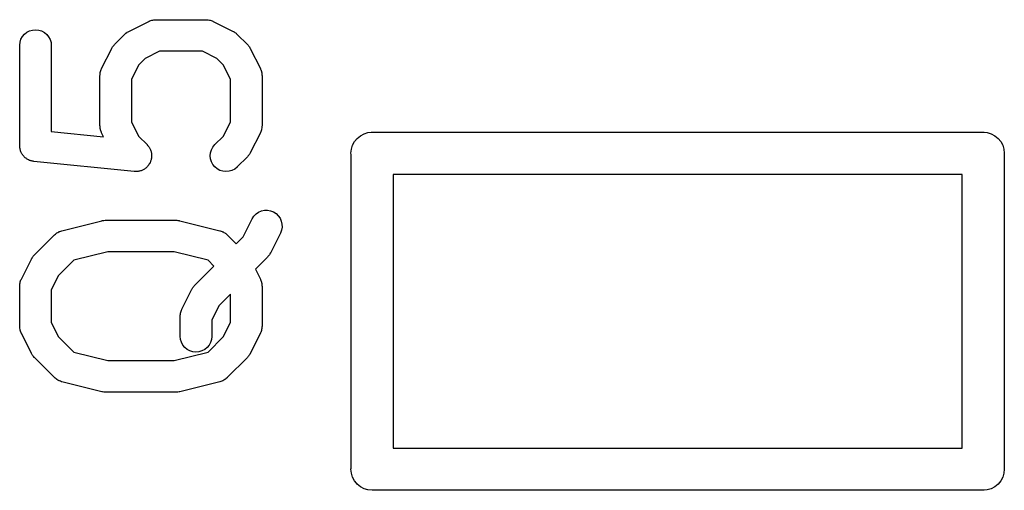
# Model space of a CAD drawing. Extents: x 0.02 to 3.89, y 0.07 to 3.88.
# Tile 161 of 172: x 2.9721 to 3.156, y 3.3665 to 3.4545. Entities that reach past the tile are written whole.
import ezdxf

# ---------------------------------------------------------------- set-up
doc = ezdxf.new("R2010")
doc.units = 0
doc.header["$MEASUREMENT"] = 0
doc.layers.add('BLACK', color=7, linetype='CONTINUOUS')

msp = doc.modelspace()

# ---------------------------------------------------------------- linework, layer by layer
at = {"layer": 'BLACK', "linetype": 'CONTINUOUS'}
for p, q in [((2.99244, 3.45232), (2.99619, 3.4542)), ((2.99619, 3.4542), (2.99623, 3.45422)), ((2.99623, 3.45422), (2.99631, 3.45425)), ((2.99631, 3.45425), (2.99639, 3.45429)), ((2.99639, 3.45429), (2.99658, 3.45434)), ((2.99658, 3.45434), (2.99677, 3.45441)), ((2.99677, 3.45441), (2.99686, 3.45443)), ((2.99686, 3.45443), (2.99694, 3.45445)), ((2.99694, 3.45445), (2.99714, 3.45447)), ((2.99714, 3.45447), (2.99734, 3.4545)), ((2.99734, 3.4545), (2.99743, 3.4545)), ((2.99743, 3.4545), (2.99751, 3.45451)), ((2.99751, 3.45451), (3.00689, 3.45451)), ((3.00689, 3.45451), (3.00693, 3.45451)), ((3.00693, 3.45451), (3.00701, 3.4545)), ((3.00701, 3.4545), (3.0071, 3.4545)), ((3.0071, 3.4545), (3.0073, 3.45447)), ((3.0073, 3.45447), (3.0075, 3.45444)), ((3.0075, 3.45444), (3.00758, 3.45442)), ((3.00758, 3.45442), (3.00767, 3.4544)), ((3.00767, 3.4544), (3.00786, 3.45433)), ((3.00786, 3.45433), (3.00805, 3.45427)), ((3.00805, 3.45427), (3.00813, 3.45423)), ((3.00813, 3.45423), (3.00821, 3.4542)), ((3.00821, 3.4542), (3.01196, 3.45232)), ((2.97258, 3.45135), (2.97295, 3.45179)), ((2.97295, 3.45179), (2.9734, 3.45215)), ((2.9734, 3.45215), (2.97391, 3.45242)), ((2.97391, 3.45242), (2.97446, 3.45258)), ((2.97446, 3.45258), (2.97504, 3.45263)), ((2.97504, 3.45263), (2.97561, 3.45257)), ((2.97561, 3.45257), (2.97616, 3.4524)), ((2.97616, 3.4524), (2.97667, 3.45213)), ((2.97667, 3.45213), (2.97711, 3.45176)), ((2.97711, 3.45176), (2.97747, 3.45132)), ((2.9898, 3.44989), (2.99167, 3.45177)), ((2.99167, 3.45177), (2.9917, 3.4518)), ((2.9917, 3.4518), (2.99183, 3.4519)), ((2.99183, 3.4519), (2.99195, 3.45202)), ((2.99195, 3.45202), (2.99206, 3.45208)), ((2.99206, 3.45208), (2.99215, 3.45216)), ((2.99215, 3.45216), (2.9923, 3.45223)), ((2.9923, 3.45223), (2.99244, 3.45232)), ((3.01196, 3.45232), (3.01199, 3.4523)), ((3.01199, 3.4523), (3.01213, 3.45221)), ((3.01213, 3.45221), (3.01228, 3.45213)), ((3.01228, 3.45213), (3.01237, 3.45206)), ((3.01237, 3.45206), (3.01248, 3.45199)), ((3.01248, 3.45199), (3.0126, 3.45187)), ((3.0126, 3.45187), (3.01272, 3.45177)), ((3.01272, 3.45177), (3.0146, 3.44989)), ((2.97206, 3.44972), (2.97213, 3.4503)), ((2.97206, 3.44968), (2.97206, 3.44972)), ((2.97206, 3.43093), (2.97206, 3.44968)), ((2.97213, 3.4503), (2.9723, 3.45084)), ((2.9723, 3.45084), (2.97258, 3.45135)), ((2.97747, 3.45132), (2.97774, 3.45081)), ((2.97774, 3.45081), (2.97791, 3.45025)), ((2.97791, 3.45025), (2.97797, 3.44968)), ((2.97797, 3.44968), (2.97797, 3.43361)), ((2.98951, 3.44954), (2.98958, 3.44965)), ((2.98958, 3.44965), (2.98969, 3.44977)), ((2.98969, 3.44977), (2.9898, 3.44989)), ((3.0146, 3.44989), (3.01463, 3.44987)), ((3.01463, 3.44987), (3.01473, 3.44974)), ((3.01473, 3.44974), (3.01484, 3.44961)), ((2.98737, 3.44538), (2.98925, 3.44913)), ((2.98925, 3.44913), (2.98927, 3.44916)), ((2.98927, 3.44916), (2.98936, 3.4493)), ((2.98936, 3.4493), (2.98943, 3.44945)), ((2.98943, 3.44945), (2.98951, 3.44954)), ((2.99821, 3.4486), (2.99551, 3.44725)), ((3.00619, 3.4486), (2.99821, 3.4486)), ((3.00889, 3.44725), (3.00619, 3.4486)), ((3.01484, 3.44961), (3.01491, 3.44951)), ((3.01491, 3.44951), (3.01499, 3.44941)), ((3.01499, 3.44941), (3.01506, 3.44927)), ((3.01506, 3.44927), (3.01515, 3.44913)), ((3.01515, 3.44913), (3.01703, 3.44538)), ((2.99431, 3.44606), (2.99297, 3.44336)), ((2.99551, 3.44725), (2.99431, 3.44606)), ((3.01008, 3.44606), (3.00889, 3.44725)), ((3.01143, 3.44336), (3.01008, 3.44606)), ((2.98706, 3.4441), (2.98707, 3.44418)), ((2.98707, 3.44427), (2.9871, 3.44447)), ((2.98707, 3.44418), (2.98707, 3.44427)), ((2.9871, 3.44447), (2.98712, 3.44467)), ((2.98712, 3.44467), (2.98715, 3.44475)), ((2.98715, 3.44475), (2.98717, 3.44484)), ((2.98717, 3.44484), (2.98724, 3.44503)), ((2.98724, 3.44503), (2.9873, 3.44522)), ((2.9873, 3.44522), (2.98734, 3.4453)), ((2.98734, 3.4453), (2.98737, 3.44538)), ((3.01703, 3.44538), (3.01704, 3.44534)), ((3.01704, 3.44534), (3.01707, 3.44526)), ((3.01707, 3.44526), (3.01711, 3.44518)), ((3.01711, 3.44518), (3.01717, 3.44499)), ((3.01717, 3.44499), (3.01724, 3.4448)), ((3.01724, 3.4448), (3.01726, 3.44471)), ((3.01726, 3.44471), (3.01728, 3.44463)), ((3.01728, 3.44463), (3.0173, 3.44443)), ((3.0173, 3.44443), (3.01733, 3.44423)), ((3.01733, 3.44423), (3.01733, 3.44414)), ((3.01733, 3.44414), (3.01734, 3.44406)), ((2.98706, 3.44406), (2.98706, 3.4441)), ((2.98706, 3.43468), (2.98706, 3.44406)), ((2.99297, 3.44336), (2.99297, 3.43538)), ((3.01143, 3.43538), (3.01143, 3.44336)), ((3.01734, 3.44406), (3.01734, 3.43468)), ((2.99297, 3.43538), (2.99431, 3.43268)), ((3.01008, 3.43268), (3.01143, 3.43538)), ((2.97797, 3.43361), (2.98774, 3.43263)), ((2.98707, 3.4346), (2.98706, 3.43468)), ((2.98707, 3.43451), (2.98707, 3.4346)), ((2.9871, 3.43431), (2.98707, 3.43451)), ((2.98712, 3.43411), (2.9871, 3.43431)), ((2.98714, 3.43403), (2.98712, 3.43411)), ((2.98716, 3.43394), (2.98714, 3.43403)), ((2.98722, 3.43375), (2.98716, 3.43394)), ((2.98728, 3.43356), (2.98722, 3.43375)), ((2.98732, 3.43348), (2.98728, 3.43356)), ((2.98735, 3.4334), (2.98732, 3.43348)), ((2.98737, 3.43336), (2.98735, 3.4334)), ((2.98774, 3.43263), (2.98737, 3.43336)), ((3.01703, 3.43336), (3.01515, 3.42961)), ((3.01706, 3.43344), (3.01703, 3.43336)), ((3.0171, 3.43352), (3.01706, 3.43344)), ((3.01716, 3.43371), (3.0171, 3.43352)), ((3.01723, 3.4339), (3.01716, 3.43371)), ((3.01725, 3.43399), (3.01723, 3.4339)), ((3.01727, 3.43407), (3.01725, 3.43399)), ((3.0173, 3.43427), (3.01727, 3.43407)), ((3.01733, 3.43447), (3.0173, 3.43427)), ((3.01734, 3.43464), (3.01733, 3.43456)), ((3.01733, 3.43456), (3.01733, 3.43447)), ((3.01734, 3.43468), (3.01734, 3.43464)), ((3.03572, 3.43282), (3.0364, 3.43318)), ((3.0364, 3.43318), (3.03714, 3.43341)), ((3.03714, 3.43341), (3.03772, 3.43346)), ((3.03772, 3.43346), (3.03791, 3.43348)), ((3.03791, 3.43348), (3.03811, 3.43346)), ((3.03811, 3.43346), (3.15189, 3.43346)), ((3.15189, 3.43346), (3.15209, 3.43348)), ((3.15209, 3.43348), (3.15228, 3.43346)), ((3.15228, 3.43346), (3.15286, 3.43341)), ((3.15286, 3.43341), (3.1536, 3.43318)), ((3.1536, 3.43318), (3.15428, 3.43282)), ((2.99431, 3.43268), (2.99585, 3.43115)), ((3.00855, 3.43115), (3.01008, 3.43268)), ((3.03426, 3.43104), (3.03462, 3.43173)), ((3.03462, 3.43173), (3.03512, 3.43232)), ((3.03512, 3.43232), (3.03572, 3.43282)), ((3.15428, 3.43282), (3.15488, 3.43232)), ((3.15488, 3.43232), (3.15538, 3.43173)), ((3.15538, 3.43173), (3.15574, 3.43104)), ((2.97207, 3.4308), (2.97206, 3.43093)), ((2.97207, 3.43067), (2.97207, 3.4308)), ((2.9721, 3.43052), (2.97207, 3.43067)), ((2.97212, 3.43036), (2.9721, 3.43052)), ((2.97216, 3.43023), (2.97212, 3.43036)), ((2.97218, 3.43011), (2.97216, 3.43023)), ((2.97224, 3.42996), (2.97218, 3.43011)), ((2.97228, 3.42981), (2.97224, 3.42996)), ((2.97235, 3.42969), (2.97228, 3.42981)), ((2.9724, 3.42957), (2.97235, 3.42969)), ((2.97248, 3.42944), (2.9724, 3.42957)), ((2.97256, 3.4293), (2.97248, 3.42944)), ((2.99585, 3.43115), (2.99588, 3.43112)), ((2.99588, 3.43112), (2.99597, 3.43101)), ((2.99597, 3.43101), (2.99607, 3.4309)), ((2.99607, 3.4309), (2.99615, 3.43078)), ((2.99615, 3.43078), (2.99624, 3.43067)), ((2.99624, 3.43067), (2.9963, 3.43054)), ((2.9963, 3.43054), (2.99638, 3.43042)), ((2.99638, 3.43042), (2.99644, 3.43029)), ((2.99644, 3.43029), (2.9965, 3.43016)), ((2.9965, 3.43016), (2.99654, 3.43002)), ((2.99654, 3.43002), (2.9966, 3.42989)), ((2.9966, 3.42989), (2.99662, 3.42974)), ((2.99662, 3.42974), (2.99667, 3.4296)), ((2.99667, 3.4296), (2.99668, 3.42946)), ((2.99668, 3.42946), (2.9967, 3.42932)), ((3.00768, 3.42907), (3.00774, 3.42964)), ((3.00774, 3.42964), (3.00791, 3.43019)), ((3.00791, 3.43019), (3.00818, 3.4307)), ((3.00818, 3.4307), (3.00855, 3.43115)), ((3.01504, 3.42944), (3.01496, 3.42929)), ((3.01513, 3.42958), (3.01504, 3.42944)), ((3.01515, 3.42961), (3.01513, 3.42958)), ((3.03396, 3.42953), (3.03403, 3.4303)), ((3.03398, 3.42933), (3.03396, 3.42953)), ((3.03403, 3.4303), (3.03426, 3.43104)), ((3.15574, 3.43104), (3.15597, 3.4303)), ((3.15597, 3.4303), (3.15604, 3.42953)), ((3.15604, 3.42953), (3.15602, 3.42933)), ((2.97264, 3.4292), (2.97256, 3.4293)), ((2.97271, 3.42909), (2.97264, 3.4292)), ((2.97282, 3.42898), (2.97271, 3.42909)), ((2.97292, 3.42885), (2.97282, 3.42898)), ((2.97302, 3.42877), (2.97292, 3.42885)), ((2.97311, 3.42868), (2.97302, 3.42877)), ((2.97324, 3.42859), (2.97311, 3.42868)), ((2.97336, 3.42849), (2.97324, 3.42859)), ((2.97348, 3.42842), (2.97336, 3.42849)), ((2.97359, 3.42835), (2.97348, 3.42842)), ((2.97373, 3.42829), (2.97359, 3.42835)), ((2.97387, 3.42821), (2.97373, 3.42829)), ((2.974, 3.42817), (2.97387, 3.42821)), ((2.97412, 3.42812), (2.974, 3.42817)), ((2.97427, 3.42809), (2.97412, 3.42812)), ((2.97442, 3.42804), (2.97427, 3.42809)), ((2.97455, 3.42803), (2.97442, 3.42804)), ((2.97468, 3.428), (2.97455, 3.42803)), ((2.97472, 3.428), (2.97468, 3.428)), ((2.99347, 3.42612), (2.97472, 3.428)), ((2.99636, 3.42765), (2.99627, 3.42753)), ((2.99641, 3.42778), (2.99636, 3.42765)), ((2.99648, 3.42791), (2.99641, 3.42778)), ((2.99652, 3.42804), (2.99648, 3.42791)), ((2.99658, 3.42818), (2.99652, 3.42804)), ((2.99661, 3.42832), (2.99658, 3.42818)), ((2.99665, 3.42846), (2.99661, 3.42832)), ((2.99667, 3.4286), (2.99665, 3.42846)), ((2.9967, 3.42874), (2.99667, 3.4286)), ((2.9967, 3.42932), (2.9967, 3.42917)), ((2.9967, 3.42917), (2.99672, 3.42903)), ((2.99672, 3.42903), (2.9967, 3.42889)), ((2.9967, 3.42889), (2.9967, 3.42874)), ((3.00774, 3.4285), (3.00768, 3.42907)), ((3.0079, 3.42794), (3.00774, 3.4285)), ((3.00817, 3.42743), (3.0079, 3.42794)), ((3.0146, 3.42885), (3.01272, 3.42697)), ((3.0147, 3.42897), (3.0146, 3.42885)), ((3.01482, 3.42909), (3.0147, 3.42897)), ((3.01489, 3.4292), (3.01482, 3.42909)), ((3.01496, 3.42929), (3.01489, 3.4292)), ((3.03398, 3.37067), (3.03398, 3.42933)), ((3.15602, 3.42933), (3.15602, 3.37067)), ((2.99361, 3.42612), (2.99347, 3.42612)), ((2.99375, 3.42611), (2.99361, 3.42612)), ((2.9939, 3.42612), (2.99375, 3.42611)), ((2.99405, 3.42612), (2.9939, 3.42612)), ((2.99418, 3.42615), (2.99405, 3.42612)), ((2.99433, 3.42616), (2.99418, 3.42615)), ((2.99447, 3.4262), (2.99433, 3.42616)), ((2.99461, 3.42623), (2.99447, 3.4262)), ((2.99474, 3.42628), (2.99461, 3.42623)), ((2.99488, 3.42633), (2.99474, 3.42628)), ((2.99501, 3.42639), (2.99488, 3.42633)), ((2.99514, 3.42645), (2.99501, 3.42639)), ((2.99526, 3.42653), (2.99514, 3.42645)), ((2.99539, 3.42659), (2.99526, 3.42653)), ((2.9955, 3.42669), (2.99539, 3.42659)), ((2.99562, 3.42677), (2.9955, 3.42669)), ((2.99573, 3.42687), (2.99562, 3.42677)), ((2.99584, 3.42696), (2.99573, 3.42687)), ((2.99593, 3.42707), (2.99584, 3.42696)), ((2.99603, 3.42717), (2.99593, 3.42707)), ((2.99611, 3.42729), (2.99603, 3.42717)), ((2.9962, 3.4274), (2.99611, 3.42729)), ((2.99627, 3.42753), (2.9962, 3.4274)), ((3.00853, 3.42699), (3.00817, 3.42743)), ((3.00898, 3.42662), (3.00853, 3.42699)), ((3.00948, 3.42634), (3.00898, 3.42662)), ((3.01003, 3.42617), (3.00948, 3.42634)), ((3.0106, 3.42611), (3.01003, 3.42617)), ((3.01118, 3.42616), (3.0106, 3.42611)), ((3.01173, 3.42632), (3.01118, 3.42616)), ((3.01224, 3.42658), (3.01173, 3.42632)), ((3.01269, 3.42694), (3.01224, 3.42658)), ((3.01272, 3.42697), (3.01269, 3.42694)), ((3.04185, 3.42559), (3.04185, 3.37441)), ((3.14815, 3.42559), (3.04185, 3.42559)), ((3.14815, 3.37441), (3.14815, 3.42559)), ((3.01623, 3.41819), (3.0167, 3.41852)), ((3.0167, 3.41852), (3.01723, 3.41875)), ((3.01723, 3.41875), (3.01779, 3.41887)), ((3.01779, 3.41887), (3.01837, 3.41888)), ((3.01837, 3.41888), (3.01894, 3.41878)), ((3.01894, 3.41878), (3.01947, 3.41857)), ((3.01947, 3.41857), (3.01996, 3.41826)), ((2.97992, 3.41505), (2.98742, 3.41693)), ((2.98742, 3.41693), (2.98746, 3.41694)), ((2.98746, 3.41694), (2.98751, 3.41694)), ((2.98751, 3.41694), (2.98756, 3.41696)), ((2.98756, 3.41696), (2.9878, 3.41698)), ((2.9878, 3.41698), (2.98803, 3.41701)), ((2.98803, 3.41701), (2.98809, 3.41701)), ((2.98809, 3.41701), (2.98814, 3.41701)), ((2.98814, 3.41701), (3.00126, 3.41701)), ((3.00126, 3.41701), (3.0013, 3.41701)), ((3.0013, 3.41701), (3.00136, 3.41701)), ((3.00136, 3.41701), (3.00141, 3.41701)), ((3.00141, 3.41701), (3.00164, 3.41698)), ((3.00164, 3.41698), (3.00188, 3.41695)), ((3.00188, 3.41695), (3.00193, 3.41693)), ((3.00193, 3.41693), (3.00198, 3.41693)), ((3.00198, 3.41693), (3.00948, 3.41505)), ((3.01383, 3.41394), (3.01549, 3.41726)), ((3.01549, 3.41726), (3.01551, 3.41729)), ((3.01551, 3.41729), (3.01583, 3.41778)), ((3.01583, 3.41778), (3.01623, 3.41819)), ((3.01996, 3.41826), (3.02038, 3.41786)), ((3.02038, 3.41786), (3.02071, 3.41739)), ((3.02071, 3.41739), (3.02094, 3.41686)), ((3.02094, 3.41686), (3.02107, 3.4163)), ((2.97903, 3.41466), (2.97921, 3.41475)), ((2.97921, 3.41475), (2.97938, 3.41486)), ((2.97938, 3.41486), (2.97946, 3.41489)), ((2.97946, 3.41489), (2.97954, 3.41493)), ((2.97954, 3.41493), (2.97973, 3.41498)), ((2.97973, 3.41498), (2.97992, 3.41505)), ((3.00948, 3.41505), (3.00952, 3.41504)), ((3.00952, 3.41504), (3.0097, 3.41497)), ((3.0097, 3.41497), (3.0099, 3.41491)), ((3.0099, 3.41491), (3.00997, 3.41487)), ((3.00997, 3.41487), (3.01006, 3.41484)), ((3.01006, 3.41484), (3.01023, 3.41473)), ((3.01023, 3.41473), (3.0104, 3.41464)), ((3.02098, 3.41515), (3.02078, 3.41461)), ((3.02108, 3.41572), (3.02098, 3.41515)), ((3.02107, 3.4163), (3.02108, 3.41572)), ((2.9748, 3.41052), (2.97855, 3.41427)), ((2.97855, 3.41427), (2.97858, 3.4143)), ((2.97858, 3.4143), (2.97874, 3.41443)), ((2.97874, 3.41443), (2.97889, 3.41456)), ((2.97889, 3.41456), (2.97896, 3.41461)), ((2.97896, 3.41461), (2.97903, 3.41466)), ((3.0104, 3.41464), (3.01047, 3.41458)), ((3.01047, 3.41458), (3.01055, 3.41454)), ((3.01055, 3.41454), (3.01069, 3.4144)), ((3.01069, 3.4144), (3.01085, 3.41427)), ((3.01085, 3.41427), (3.01251, 3.41261)), ((3.01251, 3.41261), (3.01383, 3.41394)), ((3.02078, 3.41461), (3.0189, 3.41087)), ((2.9885, 3.41111), (2.98215, 3.40952)), ((3.0009, 3.41111), (2.9885, 3.41111)), ((3.00725, 3.40952), (3.0009, 3.41111)), ((2.97237, 3.40601), (2.97425, 3.40976)), ((2.97425, 3.40976), (2.97427, 3.40979)), ((2.97427, 3.40979), (2.97436, 3.40993)), ((2.97436, 3.40993), (2.97444, 3.41008)), ((2.97444, 3.41008), (2.97451, 3.41017)), ((2.97451, 3.41017), (2.97458, 3.41028)), ((2.97458, 3.41028), (2.9747, 3.4104)), ((2.9747, 3.4104), (2.9748, 3.41052)), ((2.98215, 3.40952), (2.97932, 3.40669)), ((3.00833, 3.40844), (3.00725, 3.40952)), ((3.01835, 3.4101), (3.0161, 3.40785)), ((3.01845, 3.41023), (3.01835, 3.4101)), ((3.01857, 3.41035), (3.01845, 3.41023)), ((3.01864, 3.41045), (3.01857, 3.41035)), ((3.01871, 3.41054), (3.01864, 3.41045)), ((3.01879, 3.41069), (3.01871, 3.41054)), ((3.01888, 3.41083), (3.01879, 3.41069)), ((3.0189, 3.41087), (3.01888, 3.41083)), ((3.0048, 3.4049), (3.00833, 3.40844)), ((3.0161, 3.40785), (3.01703, 3.40601)), ((2.97215, 3.40538), (2.97217, 3.40547)), ((2.97217, 3.40547), (2.97224, 3.40566)), ((2.97224, 3.40566), (2.9723, 3.40585)), ((2.9723, 3.40585), (2.97234, 3.40593)), ((2.97234, 3.40593), (2.97237, 3.40601)), ((2.97932, 3.40669), (2.97797, 3.40399)), ((3.01703, 3.40601), (3.01704, 3.40597)), ((3.01704, 3.40597), (3.01707, 3.40589)), ((3.01707, 3.40589), (3.01711, 3.40581)), ((3.01711, 3.40581), (3.01717, 3.40562)), ((3.01717, 3.40562), (3.01724, 3.40543)), ((2.97206, 3.40473), (2.97207, 3.40481)), ((2.97206, 3.40469), (2.97206, 3.40473)), ((2.97206, 3.39719), (2.97206, 3.40469)), ((2.97207, 3.4049), (2.9721, 3.4051)), ((2.97207, 3.40481), (2.97207, 3.4049)), ((2.9721, 3.4051), (2.97213, 3.4053)), ((2.97213, 3.4053), (2.97215, 3.40538)), ((2.97797, 3.40399), (2.97797, 3.39788)), ((3.00237, 3.40038), (3.00424, 3.40413)), ((3.00424, 3.40413), (3.00426, 3.40417)), ((3.00426, 3.40417), (3.00435, 3.40431)), ((3.00435, 3.40431), (3.00443, 3.40445)), ((3.00443, 3.40445), (3.00451, 3.40455)), ((3.00451, 3.40455), (3.00458, 3.40465)), ((3.00458, 3.40465), (3.00469, 3.40477)), ((3.00469, 3.40477), (3.0048, 3.4049)), ((3.01724, 3.40543), (3.01726, 3.40534)), ((3.01726, 3.40534), (3.01728, 3.40526)), ((3.01728, 3.40526), (3.0173, 3.40506)), ((3.0173, 3.40506), (3.01733, 3.40486)), ((3.01733, 3.40486), (3.01733, 3.40477)), ((3.01733, 3.40477), (3.01734, 3.40469)), ((3.01734, 3.40469), (3.01734, 3.39719)), ((3.01143, 3.40318), (3.00931, 3.40106)), ((3.01143, 3.39788), (3.01143, 3.40318)), ((3.00216, 3.39985), (3.00224, 3.40003)), ((3.00224, 3.40003), (3.0023, 3.40023)), ((3.0023, 3.40023), (3.00234, 3.4003)), ((3.00234, 3.4003), (3.00237, 3.40038)), ((3.00931, 3.40106), (3.00796, 3.39837)), ((3.00206, 3.3991), (3.00207, 3.39919)), ((3.00206, 3.39906), (3.00206, 3.3991)), ((3.00206, 3.39531), (3.00206, 3.39906)), ((3.00207, 3.39928), (3.0021, 3.39948)), ((3.00207, 3.39919), (3.00207, 3.39928)), ((3.0021, 3.39948), (3.00212, 3.39968)), ((3.00212, 3.39968), (3.00215, 3.39976)), ((3.00215, 3.39976), (3.00216, 3.39985)), ((3.00796, 3.39837), (3.00796, 3.39531)), ((2.97207, 3.3971), (2.97206, 3.39719)), ((2.97207, 3.39701), (2.97207, 3.3971)), ((2.9721, 3.39682), (2.97207, 3.39701)), ((2.97212, 3.39661), (2.9721, 3.39682)), ((2.97214, 3.39653), (2.97212, 3.39661)), ((2.97216, 3.39645), (2.97214, 3.39653)), ((2.97223, 3.39626), (2.97216, 3.39645)), ((2.97797, 3.39788), (2.97932, 3.39519)), ((3.01008, 3.39519), (3.01143, 3.39788)), ((3.01723, 3.39641), (3.01716, 3.39622)), ((3.01725, 3.39649), (3.01723, 3.39641)), ((3.01727, 3.39657), (3.01725, 3.39649)), ((3.0173, 3.39677), (3.01727, 3.39657)), ((3.01733, 3.39697), (3.0173, 3.39677)), ((3.01734, 3.39715), (3.01733, 3.39706)), ((3.01733, 3.39706), (3.01733, 3.39697)), ((3.01734, 3.39719), (3.01734, 3.39715)), ((2.97228, 3.39606), (2.97223, 3.39626)), ((2.97233, 3.39599), (2.97228, 3.39606)), ((2.97236, 3.3959), (2.97233, 3.39599)), ((2.97237, 3.39587), (2.97236, 3.3959)), ((2.97425, 3.39212), (2.97237, 3.39587)), ((2.97932, 3.39519), (2.98215, 3.39236)), ((3.00211, 3.39474), (3.00206, 3.39531)), ((3.00228, 3.39419), (3.00211, 3.39474)), ((3.00725, 3.39236), (3.01008, 3.39519)), ((3.0079, 3.3947), (3.00773, 3.39415)), ((3.00796, 3.39527), (3.0079, 3.3947)), ((3.00796, 3.39531), (3.00796, 3.39527)), ((3.01703, 3.39587), (3.01515, 3.39212)), ((3.01706, 3.39595), (3.01703, 3.39587)), ((3.0171, 3.39602), (3.01706, 3.39595)), ((3.01716, 3.39622), (3.0171, 3.39602)), ((3.00255, 3.39368), (3.00228, 3.39419)), ((3.00292, 3.39323), (3.00255, 3.39368)), ((3.00336, 3.39287), (3.00292, 3.39323)), ((3.00387, 3.39259), (3.00336, 3.39287)), ((3.00663, 3.39284), (3.00612, 3.39258)), ((3.00708, 3.3932), (3.00663, 3.39284)), ((3.00745, 3.39364), (3.00708, 3.3932)), ((3.00773, 3.39415), (3.00745, 3.39364)), ((2.97434, 3.39198), (2.97425, 3.39212)), ((2.97441, 3.39183), (2.97434, 3.39198)), ((2.97449, 3.39173), (2.97441, 3.39183)), ((2.97456, 3.39163), (2.97449, 3.39173)), ((2.97467, 3.39151), (2.97456, 3.39163)), ((2.97477, 3.39138), (2.97467, 3.39151)), ((2.9748, 3.39135), (2.97477, 3.39138)), ((2.97855, 3.3876), (2.9748, 3.39135)), ((2.98215, 3.39236), (2.9885, 3.39077)), ((2.9885, 3.39077), (3.0009, 3.39077)), ((3.0009, 3.39077), (3.00725, 3.39236)), ((3.00442, 3.39242), (3.00387, 3.39259)), ((3.00499, 3.39236), (3.00442, 3.39242)), ((3.00556, 3.39241), (3.00499, 3.39236)), ((3.00612, 3.39258), (3.00556, 3.39241)), ((3.0146, 3.39135), (3.01085, 3.3876)), ((3.0147, 3.39148), (3.0146, 3.39135)), ((3.01482, 3.3916), (3.0147, 3.39148)), ((3.01489, 3.3917), (3.01482, 3.3916)), ((3.01496, 3.3918), (3.01489, 3.3917)), ((3.01504, 3.39194), (3.01496, 3.3918)), ((3.01513, 3.39208), (3.01504, 3.39194)), ((3.01515, 3.39212), (3.01513, 3.39208)), ((2.97871, 3.38747), (2.97855, 3.3876)), ((2.97885, 3.38734), (2.97871, 3.38747)), ((2.97893, 3.38729), (2.97885, 3.38734)), ((2.979, 3.38724), (2.97893, 3.38729)), ((2.97917, 3.38714), (2.979, 3.38724)), ((2.97934, 3.38704), (2.97917, 3.38714)), ((3.01019, 3.38712), (3.01002, 3.38702)), ((3.01037, 3.38721), (3.01019, 3.38712)), ((3.01044, 3.38727), (3.01037, 3.38721)), ((3.01051, 3.38731), (3.01044, 3.38727)), ((3.01066, 3.38745), (3.01051, 3.38731)), ((3.01082, 3.38757), (3.01066, 3.38745)), ((3.01085, 3.3876), (3.01082, 3.38757)), ((2.97943, 3.387), (2.97934, 3.38704)), ((2.9795, 3.38696), (2.97943, 3.387)), ((2.9797, 3.3869), (2.9795, 3.38696)), ((2.97988, 3.38683), (2.9797, 3.3869)), ((2.97992, 3.38682), (2.97988, 3.38683)), ((2.98742, 3.38495), (2.97992, 3.38682)), ((3.00948, 3.38682), (3.00198, 3.38495)), ((3.00967, 3.38689), (3.00948, 3.38682)), ((3.00986, 3.38695), (3.00967, 3.38689)), ((3.00994, 3.38699), (3.00986, 3.38695)), ((3.01002, 3.38702), (3.00994, 3.38699)), ((2.98747, 3.38494), (2.98742, 3.38495)), ((2.98752, 3.38493), (2.98747, 3.38494)), ((2.98776, 3.3849), (2.98752, 3.38493)), ((2.98799, 3.38486), (2.98776, 3.3849)), ((2.98804, 3.38487), (2.98799, 3.38486)), ((2.9881, 3.38486), (2.98804, 3.38487)), ((2.98814, 3.38486), (2.9881, 3.38486)), ((3.00126, 3.38486), (2.98814, 3.38486)), ((3.00131, 3.38487), (3.00126, 3.38486)), ((3.00137, 3.38486), (3.00131, 3.38487)), ((3.0016, 3.38489), (3.00137, 3.38486)), ((3.00184, 3.38492), (3.0016, 3.38489)), ((3.00189, 3.38493), (3.00184, 3.38492)), ((3.00194, 3.38494), (3.00189, 3.38493)), ((3.00198, 3.38495), (3.00194, 3.38494)), ((3.04185, 3.37441), (3.14815, 3.37441)), ((3.03396, 3.37047), (3.03398, 3.37067)), ((3.15602, 3.37067), (3.15604, 3.37047)), ((3.03403, 3.3697), (3.03396, 3.37047)), ((3.03426, 3.36896), (3.03403, 3.3697)), ((3.03462, 3.36827), (3.03426, 3.36896)), ((3.15574, 3.36896), (3.15538, 3.36827)), ((3.15597, 3.3697), (3.15574, 3.36896)), ((3.15604, 3.37047), (3.15597, 3.3697)), ((3.03497, 3.36785), (3.03462, 3.36827)), ((3.03512, 3.36768), (3.03497, 3.36785)), ((3.03572, 3.36718), (3.03512, 3.36768)), ((3.0364, 3.36682), (3.03572, 3.36718)), ((3.15428, 3.36718), (3.1536, 3.36682)), ((3.15488, 3.36768), (3.15428, 3.36718)), ((3.15538, 3.36827), (3.15488, 3.36768)), ((3.03714, 3.36659), (3.0364, 3.36682)), ((3.03791, 3.36652), (3.03714, 3.36659)), ((3.03811, 3.36654), (3.03791, 3.36652)), ((3.15189, 3.36654), (3.03811, 3.36654)), ((3.15209, 3.36652), (3.15189, 3.36654)), ((3.15228, 3.36654), (3.15209, 3.36652)), ((3.15286, 3.36659), (3.15228, 3.36654)), ((3.1536, 3.36682), (3.15286, 3.36659))]:
    msp.add_line(p, q, dxfattribs=at)

doc.saveas('drawing.dxf')
